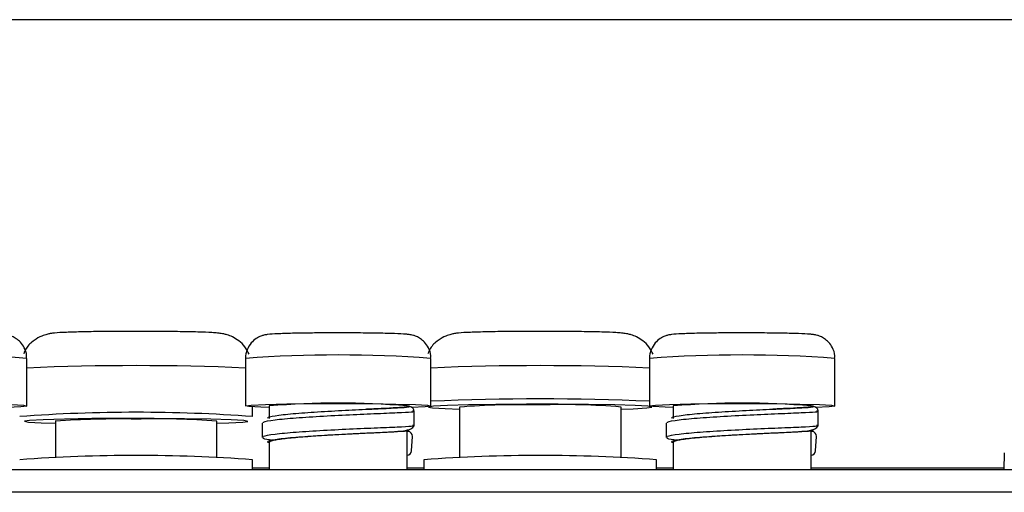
# Model space of a CAD drawing. Header units: millimetres. Extents: x -1263 to 1500, y -1080 to 1468.
# Tile 22 of 166: x 205 to 246, y -543 to -523. Entities that reach past the tile are written whole.
import ezdxf

# ---------------------------------------------------------------- set-up
doc = ezdxf.new("R2010")
doc.units = ezdxf.units.MM

msp = doc.modelspace()

# ---------------------------------------------------------------- linework, layer by layer
at = {"color": 7, "linetype": 'Continuous', "lineweight": 25}
for p, q in [((368.346, -522.804), (68.408, -522.804)), ((205.277, -539.065), (205.277, -537.066)), ((214.477, -537.066), (214.477, -539.065)), ((222.277, -539.065), (222.277, -537.066)), ((231.477, -537.066), (231.477, -539.065)), ((239.277, -539.065), (239.277, -537.066)), ((214.777, -539.513), (214.777, -539.105)), ((215.477, -539.065), (215.477, -539.593)), ((221.277, -539.093), (221.277, -539.065)), ((221.334, -539.079), (221.277, -539.079)), ((223.477, -539.113), (223.477, -541.236)), ((230.277, -541.236), (230.277, -539.113)), ((232.477, -539.065), (232.477, -539.593)), ((238.277, -539.093), (238.277, -539.065)), ((238.334, -539.079), (238.277, -539.079)), ((206.477, -539.713), (206.477, -541.236)), ((213.277, -541.236), (213.277, -539.713)), ((219.836, -540.193), (220.142, -540.178)), ((221.277, -541.755), (221.277, -540.092)), ((221.317, -540.139), (221.277, -540.137)), ((236.836, -540.193), (237.142, -540.178)), ((238.277, -541.755), (238.277, -540.092)), ((238.317, -540.139), (238.277, -540.137)), ((215.433, -540.615), (215.434, -540.591)), ((215.477, -540.592), (215.477, -541.755)), ((221.463, -540.951), (221.5, -540.353)), ((232.433, -540.615), (232.434, -540.591)), ((232.477, -540.592), (232.477, -541.755)), ((238.463, -540.951), (238.5, -540.353)), ((214.777, -541.755), (214.777, -541.328)), ((221.977, -541.328), (221.977, -541.755)), ((231.777, -541.755), (231.777, -541.328)), ((246.404, -541.039), (246.385, -541.755)), ((286.377, -541.755), (150.377, -541.755)), ((286.377, -542.702), (150.377, -542.702))]:
    msp.add_line(p, q, dxfattribs=at)
at = {"color": 250, "linetype": 'Continuous', "lineweight": 25}
for p, q in [((222.177, -539.114), (222.344, -539.146)), ((205.177, -539.713), (205.344, -539.745)), ((214.777, -541.673), (215.477, -541.673)), ((221.277, -541.673), (221.977, -541.673)), ((231.777, -541.673), (232.477, -541.673)), ((238.277, -541.673), (246.387, -541.673))]:
    msp.add_line(p, q, dxfattribs=at)
at = {"color": 7, "linetype": 'Continuous', "lineweight": 25, "flags": 128}
for points in [[(199.221, -538.98), (200.331, -538.967), (201.543, -538.963), (202.739, -538.97), (203.802, -538.985), (204.627, -539.009), (205.134, -539.038), (205.274, -539.07), (205.032, -539.101), (204.461, -539.128)], [(215.477, -539.134), (215.128, -539.122), (214.621, -539.093), (214.481, -539.061), (214.723, -539.03), (215.322, -539.002), (216.221, -538.98)], [(216.221, -538.98), (217.331, -538.967), (218.543, -538.963), (219.739, -538.97), (220.802, -538.985), (221.627, -539.009), (222.134, -539.038), (222.274, -539.07), (222.032, -539.101), (221.461, -539.128)], [(221.421, -539.106), (221.392, -539.091), (221.36, -539.081)], [(221.568, -539.899), (221.568, -539.599), (221.568, -539.299)], [(230.277, -539.198), (230.783, -539.182), (231.361, -539.15), (231.577, -539.115), (231.411, -539.081), (230.879, -539.049), (230.022, -539.022), (228.91, -539.002), (227.634, -538.992), (226.296, -538.991), (225.006, -539), (223.867, -539.019), (222.972, -539.045), (222.394, -539.076), (222.178, -539.111), (222.177, -539.114)], [(222.344, -539.146), (222.876, -539.178), (223.477, -539.198)], [(232.477, -539.134), (232.128, -539.122), (231.621, -539.093), (231.481, -539.061), (231.723, -539.03), (232.322, -539.002), (233.221, -538.98)], [(233.221, -538.98), (234.331, -538.967), (235.543, -538.963), (236.739, -538.97), (237.802, -538.985), (238.627, -539.009), (239.134, -539.038), (239.274, -539.07), (239.032, -539.101), (238.461, -539.128)], [(238.421, -539.106), (238.392, -539.091), (238.36, -539.081)], [(238.568, -539.899), (238.568, -539.599), (238.568, -539.299)], [(213.277, -539.798), (213.783, -539.781), (214.361, -539.75), (214.577, -539.715), (214.411, -539.68), (213.879, -539.648), (213.022, -539.621), (211.91, -539.602), (210.634, -539.591), (209.296, -539.591), (208.006, -539.6), (206.867, -539.618), (205.972, -539.644), (205.394, -539.676), (205.178, -539.711), (205.177, -539.713)], [(205.344, -539.745), (205.876, -539.777), (206.477, -539.798)], [(215.176, -539.792), (215.176, -540.092), (215.176, -540.392)], [(232.176, -539.792), (232.176, -540.092), (232.176, -540.392)]]:
    msp.add_lwpolyline(points, dxfattribs=at)
at = {"color": 250, "linetype": 'Continuous', "lineweight": 25}
for centre, radius, start, end in [((201.377, -589.07), 52.15, 85.7111, 94.2889), ((218.377, -589.07), 52.15, 85.7111, 94.2889), ((235.377, -589.07), 52.15, 85.7111, 94.2889), ((209.877, -643.332), 105.963, 87.51192, 92.48808), ((226.877, -643.332), 105.963, 87.51192, 92.48808)]:
    msp.add_arc(centre, radius, start, end, dxfattribs=at)
at = {"color": 7, "linetype": 'Continuous', "lineweight": 25}
for centre, radius, start, end in [((218.377, -573.957), 35.012, 85.2488, 94.7512), ((226.877, -644.667), 105.898, 87.5104, 92.4896), ((235.377, -573.957), 35.012, 85.2488, 94.7512), ((209.877, -606.492), 67.158, 85.81583, 94.18417), ((226.048, -572.342), 33.329, 88.5747, 94.4243), ((227.838, -567.311), 28.303, 85.0559, 91.9452), ((209.048, -572.942), 33.329, 88.5747, 94.4243), ((210.838, -567.911), 28.303, 85.0559, 91.9452), ((221.301, -540.339), 0.2, 355.9842, 85.3638), ((238.301, -540.339), 0.2, 355.9842, 85.3638), ((221.267, -540.941), 0.196, 273.1385, 357.0707), ((238.267, -540.941), 0.196, 273.1385, 357.0707), ((209.877, -608.307), 67.158, 85.81583, 94.18417), ((226.877, -608.307), 67.158, 85.81583, 94.18417)]:
    msp.add_arc(centre, radius, start, end, dxfattribs=at)
for points, knots in [([(205.263, -537.07), (205.267, -537.03), (205.284, -536.873), (205.191, -536.629), (205.031, -536.39), (204.848, -536.234), (204.678, -536.142), (204.541, -536.096), (204.442, -536.073), (204.338, -536.057), (204.16, -536.039), (203.795, -536.021), (203.091, -536.003), (202.217, -535.992), (201.48, -535.988), (201.098, -535.991), (201.029, -535.991)], [0, 0, 0, 0, 0.019923, 0.077185, 0.123127, 0.162095, 0.195122, 0.221517, 0.24401, 0.273101, 0.335417, 0.49499, 0.64698, 0.806878, 0.965476, 1, 1, 1, 1]), ([(214.632, -536.892), (214.578, -536.784), (214.468, -536.566), (214.211, -536.324), (213.948, -536.16), (213.721, -536.073), (213.559, -536.033), (213.422, -536.01), (213.274, -535.993), (213.007, -535.974), (212.495, -535.954), (211.652, -535.936), (210.642, -535.925), (209.576, -535.924), (208.54, -535.93), (207.623, -535.945), (206.892, -535.967), (206.531, -535.987), (206.303, -536.013), (206.123, -536.048), (205.873, -536.126), (205.556, -536.308), (205.275, -536.566), (205.181, -536.79), (205.147, -536.87)], [0, 0, 0, 0, 0.02749, 0.05585, 0.079964, 0.099662, 0.114659, 0.129708, 0.156978, 0.199769, 0.279021, 0.362768, 0.443625, 0.523892, 0.604088, 0.68445, 0.76544, 0.849031, 0.877969, 0.895404, 0.914967, 0.944417, 0.980248, 1, 1, 1, 1]), ([(218.029, -535.991), (217.778, -535.992), (217.206, -535.995), (216.428, -536.007), (215.766, -536.03), (215.503, -536.044), (215.289, -536.076), (215.112, -536.127), (214.911, -536.227), (214.695, -536.416), (214.534, -536.697), (214.456, -536.941), (214.48, -537.068), (214.482, -537.076)], [0, 0, 0, 0, 0.139924, 0.319135, 0.499546, 0.686107, 0.738375, 0.76991, 0.813966, 0.866399, 0.928253, 0.995312, 1, 1, 1, 1]), ([(222.263, -537.07), (222.267, -537.03), (222.284, -536.873), (222.191, -536.629), (222.031, -536.39), (221.848, -536.234), (221.678, -536.142), (221.541, -536.096), (221.442, -536.073), (221.338, -536.057), (221.16, -536.039), (220.795, -536.021), (220.091, -536.003), (219.217, -535.992), (218.48, -535.988), (218.098, -535.991), (218.029, -535.991)], [0, 0, 0, 0, 0.0199229, 0.0771845, 0.1231271, 0.1620952, 0.1951217, 0.2215168, 0.2440096, 0.2731013, 0.3354169, 0.4949895, 0.6469798, 0.8068782, 0.9654757, 1, 1, 1, 1]), ([(231.632, -536.892), (231.578, -536.784), (231.468, -536.566), (231.211, -536.324), (230.948, -536.16), (230.721, -536.073), (230.559, -536.033), (230.422, -536.01), (230.274, -535.993), (230.007, -535.974), (229.495, -535.954), (228.652, -535.936), (227.642, -535.925), (226.576, -535.924), (225.54, -535.93), (224.623, -535.945), (223.892, -535.967), (223.531, -535.987), (223.303, -536.013), (223.123, -536.048), (222.873, -536.126), (222.556, -536.308), (222.275, -536.566), (222.181, -536.79), (222.147, -536.87)], [0, 0, 0, 0, 0.0274904, 0.0558501, 0.079964, 0.0996618, 0.114659, 0.1297077, 0.1569779, 0.1997694, 0.2790209, 0.3627678, 0.4436251, 0.5238915, 0.6040883, 0.6844502, 0.7654402, 0.8490309, 0.8779687, 0.8954039, 0.9149673, 0.9444166, 0.9802478, 1, 1, 1, 1]), ([(235.029, -535.991), (234.778, -535.992), (234.206, -535.995), (233.428, -536.007), (232.766, -536.03), (232.503, -536.044), (232.289, -536.076), (232.112, -536.127), (231.911, -536.227), (231.695, -536.416), (231.534, -536.697), (231.456, -536.941), (231.48, -537.068), (231.482, -537.076)], [0, 0, 0, 0, 0.139924, 0.319135, 0.499546, 0.686107, 0.738375, 0.76991, 0.813966, 0.866399, 0.928253, 0.995312, 1, 1, 1, 1]), ([(239.263, -537.07), (239.267, -537.03), (239.284, -536.873), (239.191, -536.629), (239.031, -536.39), (238.848, -536.234), (238.678, -536.142), (238.541, -536.096), (238.442, -536.073), (238.338, -536.057), (238.16, -536.039), (237.795, -536.021), (237.091, -536.003), (236.217, -535.992), (235.48, -535.988), (235.098, -535.991), (235.029, -535.991)], [0, 0, 0, 0, 0.0199229, 0.0771845, 0.1231271, 0.1620952, 0.1951217, 0.2215168, 0.2440096, 0.2731013, 0.3354169, 0.4949895, 0.6469798, 0.8068782, 0.9654757, 1, 1, 1, 1]), ([(215.434, -539.593), (215.423, -539.577), (215.39, -539.53), (215.836, -539.453), (216.671, -539.369), (217.784, -539.295), (218.999, -539.231), (219.701, -539.199), (220.053, -539.183)], [0, 0, 0, 0, 0.093669, 0.274932, 0.456195, 0.637459, 0.818715, 1, 1, 1, 1]), ([(221.243, -539.093), (221.251, -539.097), (221.277, -539.11), (220.991, -539.133), (220.417, -539.166), (219.847, -539.193), (219.563, -539.206)], [0, 0, 0, 0, 0.120504, 0.414448, 0.708394, 1, 1, 1, 1]), ([(221.36, -539.081), (221.359, -539.081), (221.359, -539.081), (221.357, -539.08), (221.357, -539.08), (221.356, -539.08), (221.354, -539.08), (221.353, -539.08), (221.352, -539.079), (221.351, -539.079), (221.349, -539.079), (221.348, -539.079), (221.345, -539.079), (221.344, -539.079), (221.343, -539.079), (221.342, -539.079), (221.34, -539.079), (221.339, -539.079), (221.337, -539.079), (221.336, -539.079), (221.335, -539.079), (221.334, -539.079)], [0, 0, 0, 0, 0.00002971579, 0.00002971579, 0.00002971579, 0.00005014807, 0.00005014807, 0.00005014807, 0.00006431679, 0.00006431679, 0.00006431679, 0.00007895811, 0.00007895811, 0.00007895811, 0.00008491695, 0.00008491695, 0.00008491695, 0.00009099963, 0.00009099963, 0.00009099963, 0.00009393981, 0.00009393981, 0.00009393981, 0.00009393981]), ([(221.568, -539.299), (221.567, -539.251), (221.567, -539.157), (221.432, -539.107), (221.366, -539.083)], [0, 0, 0, 0, 0.505484, 1, 1, 1, 1]), ([(232.434, -539.593), (232.423, -539.577), (232.39, -539.53), (232.836, -539.453), (233.671, -539.369), (234.784, -539.295), (235.999, -539.231), (236.701, -539.199), (237.053, -539.183)], [0, 0, 0, 0, 0.093669, 0.274932, 0.456195, 0.637459, 0.818715, 1, 1, 1, 1]), ([(238.243, -539.093), (238.251, -539.097), (238.277, -539.11), (237.99, -539.133), (237.443, -539.164), (236.91, -539.19), (236.661, -539.202)], [0, 0, 0, 0, 0.124945, 0.429723, 0.734501, 1, 1, 1, 1]), ([(238.36, -539.081), (238.359, -539.081), (238.359, -539.081), (238.357, -539.08), (238.357, -539.08), (238.356, -539.08), (238.354, -539.08), (238.353, -539.08), (238.352, -539.079), (238.351, -539.079), (238.349, -539.079), (238.348, -539.079), (238.345, -539.079), (238.344, -539.079), (238.343, -539.079), (238.342, -539.079), (238.34, -539.079), (238.339, -539.079), (238.337, -539.079), (238.336, -539.079), (238.335, -539.079), (238.334, -539.079)], [0, 0, 0, 0, 0.00002971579, 0.00002971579, 0.00002971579, 0.00005014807, 0.00005014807, 0.00005014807, 0.00006431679, 0.00006431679, 0.00006431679, 0.00007895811, 0.00007895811, 0.00007895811, 0.00008491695, 0.00008491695, 0.00008491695, 0.00009099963, 0.00009099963, 0.00009099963, 0.00009393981, 0.00009393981, 0.00009393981, 0.00009393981]), ([(238.568, -539.299), (238.567, -539.251), (238.567, -539.157), (238.432, -539.107), (238.366, -539.083)], [0, 0, 0, 0, 0.505484, 1, 1, 1, 1]), ([(215.237, -539.792), (215.226, -539.776), (215.192, -539.728), (215.667, -539.65), (216.557, -539.564), (217.744, -539.489), (219.04, -539.426), (219.79, -539.395), (220.164, -539.379)], [0, 0, 0, 0, 0.0920895, 0.2736678, 0.4552457, 0.6368257, 0.8183969, 1, 1, 1, 1]), ([(232.237, -539.792), (232.226, -539.776), (232.192, -539.728), (232.667, -539.65), (233.557, -539.564), (234.744, -539.489), (236.04, -539.426), (236.79, -539.395), (237.164, -539.379)], [0, 0, 0, 0, 0.092089, 0.273668, 0.455246, 0.636826, 0.818397, 1, 1, 1, 1]), ([(215.512, -540.592), (215.502, -540.584), (215.459, -540.55), (215.718, -540.489), (216.267, -540.414), (217.079, -540.345), (218.028, -540.284), (219.031, -540.231), (219.619, -540.203), (219.913, -540.189)], [0, 0, 0, 0, 0.047661, 0.206385, 0.365108, 0.52383, 0.682552, 0.841275, 1, 1, 1, 1]), ([(219.821, -540.194), (219.904, -540.19), (220.03, -540.184), (220.114, -540.18), (220.142, -540.179)], [0, 0, 0, 0, 0.663358, 1, 1, 1, 1]), ([(220.142, -540.178), (220.3, -540.17), (220.689, -540.152), (221.115, -540.117), (221.458, -540.047), (221.534, -539.945), (221.568, -539.899)], [0, 0, 0, 0, 0.211859, 0.519847, 0.783117, 1, 1, 1, 1]), ([(232.512, -540.592), (232.502, -540.584), (232.459, -540.55), (232.718, -540.489), (233.267, -540.414), (234.079, -540.345), (235.028, -540.284), (236.031, -540.231), (236.619, -540.203), (236.913, -540.189)], [0, 0, 0, 0, 0.047661, 0.206385, 0.365108, 0.52383, 0.682552, 0.841275, 1, 1, 1, 1]), ([(236.821, -540.194), (236.904, -540.19), (237.03, -540.184), (237.114, -540.18), (237.142, -540.179)], [0, 0, 0, 0, 0.663358, 1, 1, 1, 1]), ([(237.142, -540.178), (237.3, -540.17), (237.689, -540.152), (238.115, -540.117), (238.458, -540.047), (238.534, -539.945), (238.568, -539.899)], [0, 0, 0, 0, 0.211859, 0.519847, 0.783117, 1, 1, 1, 1]), ([(215.617, -540.514), (215.45, -540.489), (215.181, -540.449), (215.222, -540.408), (215.237, -540.392)], [0, 0, 0, 0, 0.6191527, 1, 1, 1, 1]), ([(232.617, -540.514), (232.45, -540.489), (232.181, -540.449), (232.222, -540.408), (232.237, -540.392)], [0, 0, 0, 0, 0.6191527, 1, 1, 1, 1])]:
    msp.add_open_spline(points, degree=3, knots=knots, dxfattribs=at)
at = {"color": 250, "linetype": 'Continuous', "lineweight": 25}
for points, knots in [([(220.053, -539.183), (220.38, -539.168), (220.66, -539.155), (221.096, -539.13), (221.247, -539.12), (221.394, -539.098), (221.397, -539.089), (221.334, -539.079)], [0.8125, 0.8125, 0.8125, 0.8125, 0.8750001, 0.8750001, 0.9375, 0.9375, 0.9957791, 0.9957791, 0.9957791, 0.9957791]), ([(220.164, -539.379), (220.514, -539.364), (220.812, -539.351), (221.277, -539.328), (221.438, -539.318), (221.6, -539.297), (221.599, -539.288), (221.515, -539.277)], [0.8125, 0.8125, 0.8125, 0.8125, 0.8750001, 0.8750001, 0.9375, 0.9375, 1, 1, 1, 1]), ([(237.053, -539.183), (237.38, -539.168), (237.66, -539.155), (238.096, -539.13), (238.247, -539.12), (238.394, -539.098), (238.397, -539.089), (238.334, -539.079)], [0.8125, 0.8125, 0.8125, 0.8125, 0.8750001, 0.8750001, 0.9375, 0.9375, 0.9957791, 0.9957791, 0.9957791, 0.9957791]), ([(237.164, -539.379), (237.514, -539.364), (237.812, -539.351), (238.277, -539.328), (238.438, -539.318), (238.6, -539.297), (238.599, -539.288), (238.515, -539.277)], [0.8125, 0.8125, 0.8125, 0.8125, 0.8750001, 0.8750001, 0.9375, 0.9375, 1, 1, 1, 1]), ([(215.237, -540.392), (215.226, -540.376), (215.192, -540.328), (215.668, -540.25), (216.556, -540.164), (217.748, -540.089), (219.027, -540.026), (220.212, -539.977), (221.109, -539.938), (221.623, -539.907), (221.551, -539.887), (221.516, -539.877)], [0, 0, 0, 0, 0.059461, 0.177029, 0.294596, 0.412164, 0.529727, 0.647311, 0.76483, 0.882505, 1, 1, 1, 1]), ([(215.434, -540.591), (215.423, -540.576), (215.392, -540.529), (215.837, -540.453), (216.671, -540.368), (217.783, -540.294), (218.915, -540.235), (219.544, -540.207), (219.821, -540.194)], [0, 0, 0, 0, 0.094091, 0.283373, 0.472655, 0.661939, 0.851214, 1, 1, 1, 1]), ([(220.142, -540.179), (220.408, -540.166), (220.971, -540.139), (221.416, -540.108), (221.352, -540.087), (221.32, -540.076)], [0, 0, 0, 0, 0.308167, 0.654322, 1, 1, 1, 1]), ([(232.237, -540.392), (232.226, -540.376), (232.192, -540.328), (232.668, -540.25), (233.556, -540.164), (234.748, -540.089), (236.027, -540.026), (237.212, -539.977), (238.109, -539.938), (238.623, -539.907), (238.551, -539.887), (238.516, -539.877)], [0, 0, 0, 0, 0.059461, 0.177029, 0.294596, 0.412164, 0.529727, 0.647311, 0.76483, 0.882505, 1, 1, 1, 1]), ([(232.434, -540.591), (232.423, -540.576), (232.392, -540.529), (232.837, -540.453), (233.671, -540.368), (234.783, -540.294), (235.915, -540.235), (236.544, -540.207), (236.821, -540.194)], [0, 0, 0, 0, 0.094091, 0.283373, 0.472655, 0.661939, 0.851214, 1, 1, 1, 1]), ([(237.142, -540.179), (237.408, -540.166), (237.971, -540.139), (238.416, -540.108), (238.352, -540.087), (238.32, -540.076)], [0, 0, 0, 0, 0.3081673, 0.6543215, 1, 1, 1, 1])]:
    msp.add_open_spline(points, degree=3, knots=knots, dxfattribs=at)

doc.saveas('drawing.dxf')
